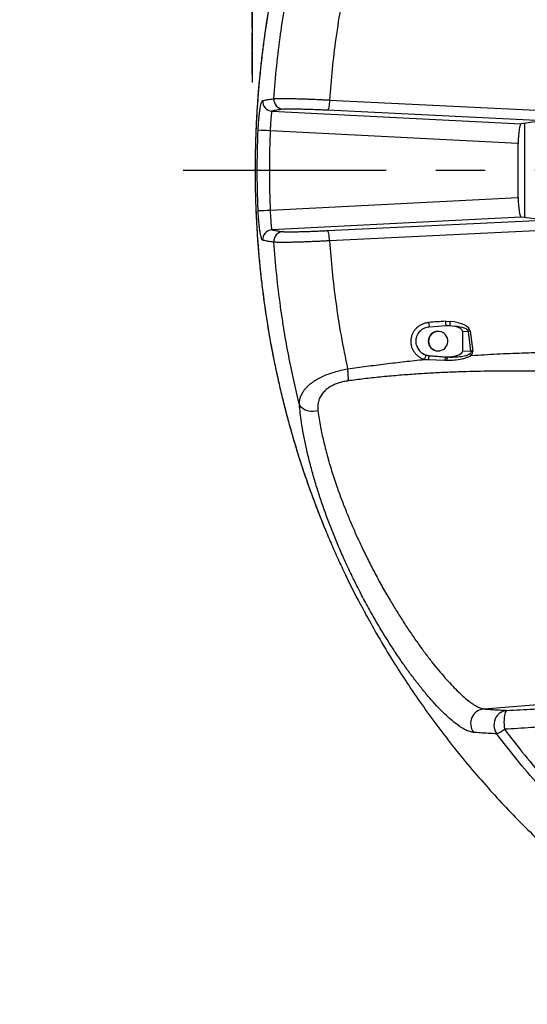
# Model space of a CAD drawing. Extents: x 0 to 16820, y 0 to 11880.
# Tile 4 of 77: x 7178 to 7698, y 5547 to 6556. Entities that reach past the tile are written whole.
import ezdxf

# ---------------------------------------------------------------- set-up
doc = ezdxf.new("R2010")
doc.units = 0
doc.header["$LTSCALE"] = 20
doc.linetypes.add('CENTERX2', pattern=[20.32, 12.7, -2.54, 2.54, -2.54])
doc.layers.get('0').update_dxf_attribs({"linetype": 'CONTINUOUS'})
doc.styles.add('SLDTEXTSTYLE0', font='TXT', dxfattribs={"width": 0.605})
doc.dimstyles.new('SLDDIMSTYLE1', dxfattribs={"dimtxt": 100, "dimasz": 100, "dimexe": 0, "dimexo": 0.0625, "dimgap": 25, "dimtad": 1, "dimdec": 4, "dimlfac": 20, "dimzin": 12, "dimtxsty": 'SLDTEXTSTYLE0', "dimsah": 1, "dimcen": 0.09, "dimazin": 3, "dimtfac": 1, "dimtofl": 0, "dimtmove": 0, "dimatfit": 3, "dimtolj": 1, "dimtzin": 12})

# ---------------------------------------------------------------- blocks, each defined once
blk = doc.blocks.new('_D_2')
at = {"color": 7, "linetype": 'CONTINUOUS'}
for p, q in [((4232.8, 7130.6), (3693.4, 7225.7)), ((8406, 6401.8), (13110.7, 6401.8))]:
    blk.add_line(p, q, dxfattribs=at)
blk.add_arc((8366, 6401.8), 4714.7, 0, 170, dxfattribs=at)
for points in [[(3722.9, 7220.5), (3756.1, 7316.1), (3726.6, 7321.6)], [(13080.7, 6401.8), (13094.7, 6502), (13064.7, 6501.7)]]:
    blk.add_solid(points, dxfattribs=at)
at = {"color": 7, "linetype": 'CONTINUOUS', "insert": (8646.6, 11239.4), "char_height": 100, "attachment_point": 1, "rotation": 355, "style": 'SLDTEXTSTYLE0'}
blk.add_mtext('170°', dxfattribs=at)
blk = doc.blocks.new('_D_3')
at = {"color": 7, "linetype": 'CONTINUOUS'}
for p, q in [((8406, 6401.8), (13085.4, 6401.8)), ((4232.8, 5673), (3718.3, 5582.3))]:
    blk.add_line(p, q, dxfattribs=at)
blk.add_arc((8366, 6401.8), 4689.4, 190, 0, dxfattribs=at)
for points in [[(13055.4, 6401.8), (13039.3, 6302), (13069.3, 6301.7)], [(3747.8, 5587.5), (3751.5, 5486.5), (3781, 5492)]]:
    blk.add_solid(points, dxfattribs=at)
at = {"color": 7, "linetype": 'CONTINUOUS', "insert": (8621.9, 1846.3), "char_height": 100, "attachment_point": 1, "rotation": 5, "style": 'SLDTEXTSTYLE0'}
blk.add_mtext('170°', dxfattribs=at)

msp = doc.modelspace()

# ---------------------------------------------------------------- linework, layer by layer
at = {"color": 7, "linetype": 'CONTINUOUS'}
for p, q in [((7416.1643697, 6492.0697956), (7416.1643697, 6661.5698038)), ((7416.2643863, 6492.0697956), (7416.2643863, 6661.5698038)), ((7415.9643961, 6551.8697946), (7415.9643961, 6565.3697996)), ((7415.9643961, 6551.8697946), (7416.1643697, 6551.8697946)), ((7415.9643961, 6551.4399706), (7415.9643961, 6551.8697946)), ((7415.9643961, 6551.4399706), (7416.1643697, 6551.4399706)), ((7415.9643961, 6547.3697929), (7415.9643961, 6551.4399706)), ((7415.9643961, 6547.3697929), (7416.1643697, 6547.3697929)), ((7415.9643961, 6542.5698011), (7416.1643697, 6542.5698011)), ((7415.9643961, 6525.1697971), (7415.9643961, 6542.5698011)), ((7415.9643961, 6525.1697971), (7416.1643697, 6525.1697971)), ((7415.9643961, 6523.9697917), (7416.1643697, 6523.9697917)), ((7415.9643961, 6518.5697971), (7415.9643961, 6523.9697917)), ((7415.9643961, 6505.0697921), (7415.9643961, 6518.5697971)), ((7415.9643961, 6505.0697921), (7416.1643697, 6505.0697921)), ((7415.9643961, 6504.6399681), (7415.9643961, 6505.0697921)), ((7415.9643961, 6504.6399681), (7416.1643697, 6504.6399681)), ((7415.9643961, 6500.5697979), (7415.9643961, 6504.6399681)), ((7415.9643961, 6500.5697979), (7416.1643697, 6500.5697979)), ((7416.1643697, 6492.0697956), (7416.2643863, 6492.0697956)), ((7707.8811837, 6451.8472216), (7691.6022612, 6449.6290161)), ((7688.5158731, 6374.1156029), (7688.5158731, 6429.5239875)), ((7707.8811837, 6351.7923689), (7691.6022612, 6354.0105744)), ((7606.5541221, 6236.8615119), (7606.2412573, 6236.8615119)), ((7614.4954873, 6242.8881226), (7618.5848428, 6242.8097872)), ((7618.5848428, 6242.8097872), (7623.0500055, 6242.1197592)), ((7631.8127228, 6217.122644), (7631.8127228, 6236.5169375)), ((7606.0619665, 6216.8631552), (7606.2412573, 6216.8615161)), ((7606.2412573, 6216.8615161), (7606.5541221, 6216.8615161)), ((7597.3653508, 6212.0860814), (7614.5008517, 6210.8729033)), ((7614.5008517, 6210.8729033), (7617.2910644, 6210.8429967))]:
    msp.add_line(p, q, dxfattribs=at)
at = {"color": 8, "linetype": 'CONTINUOUS'}
for p, q in [((7415.9643961, 6518.5697971), (7416.1643697, 6518.5697971)), ((7495.1240135, 6473.9708973), (7735.0812865, 6462.3568764)), ((7436.0511018, 6462.6663736), (7691.6022612, 6449.6290161)), ((7733.0801202, 6451.8472216), (7493.1229068, 6463.4612425)), ((7694.8068453, 6450.065676), (7694.8068453, 6353.5739145)), ((7688.5158731, 6429.5239875), (7434.3145205, 6442.4924812)), ((7418.8623143, 6401.8327851), (7418.8880039, 6401.8315286)), ((7434.3145205, 6361.1471093), (7688.5158731, 6374.1156029)), ((7691.6022612, 6354.0105744), (7436.0511018, 6340.9732169)), ((7493.1229068, 6340.178348), (7733.0801202, 6351.7923689)), ((7735.0812865, 6341.282714), (7495.1240135, 6329.6686931)), ((7613.8694001, 6247.2638933), (7618.7168075, 6247.1714167)), ((7637.5356628, 6236.948341), (7631.8127228, 6236.5169375)), ((7640.1259018, 6216.4959906), (7637.5356628, 6236.948341)), ((7639.2545415, 6237.2100203), (7641.8448402, 6216.7576699)), ((7631.8127228, 6217.122644), (7640.1259018, 6216.4959906)), ((7594.2788435, 6212.5266789), (7597.2959114, 6211.9792996)), ((7613.3648468, 6206.9753705), (7596.330197, 6207.6347171)), ((7615.3134419, 6206.9479524), (7613.3648468, 6206.9753705)), ((7614.3970205, 6210.7248901), (7616.0195185, 6210.6611429)), ((7641.4831592, 6212.2470139), (7639.8728801, 6212.1342717)), ((7653.4918262, 5850.0761686), (8040.628673, 5881.6582857))]:
    msp.add_line(p, q, dxfattribs=at)
at = {"color": 7, "linetype": 'CENTERX2'}
msp.add_line((8365.9969283, 6401.8197952), (7345.1676267, 6401.8197952), dxfattribs=at)
at = {"color": 8, "linetype": 'CONTINUOUS', "flags": 128}
for points in [[(7495.1240135, 6473.9708973), (7495.0151159, 6471.9765334), (7494.8481632, 6470.0409471), (7494.6297718, 6468.2414754), (7494.3687035, 6466.6500165), (7494.0754486, 6465.3301685), (7493.7616302, 6464.3346666), (7493.4398247, 6463.703282), (7493.1229068, 6463.4612425)], [(7495.1240135, 6329.6686931), (7495.0151159, 6331.6630571), (7494.8481632, 6333.5986434), (7494.6297718, 6335.3981151), (7494.3687035, 6336.989574), (7494.0754486, 6338.309422), (7493.7616302, 6339.3049239), (7493.4398247, 6339.9363084), (7493.1229068, 6340.178348)], [(7483.2094623, 6155.5223314), (7480.8943583, 6155.0212352), (7478.5204841, 6154.7958253), (7476.1478616, 6154.851809), (7473.8363935, 6155.1877557), (7471.6445519, 6155.7951866), (7469.6277095, 6156.6587536), (7467.8368283, 6157.7566265), (7466.3172079, 6159.0610592), (7465.1072336, 6160.5390756), (7464.2374827, 6162.1533333)], [(7677.0299388, 5848.5420643), (7674.8605086, 5848.2094704), (7672.7633787, 5847.5316463), (7670.7880808, 5846.5246259), (7668.9812256, 5845.2121912), (7667.3853708, 5843.6253367), (7666.0382463, 5841.801375), (7664.9716211, 5839.7835194), (7664.210589, 5837.6192151), (7663.7731506, 5835.359603), (7663.6696769, 5833.0579697), (7663.9025522, 5830.7686149), (7664.4662334, 5828.5455404), (7665.3475476, 5826.441258), (7666.5255738, 5824.5052992)], [(7677.0299388, 5848.5420643), (7676.4007522, 5848.2145368), (7675.8130504, 5847.4887906), (7675.2828671, 5846.3847338), (7674.8246266, 5844.9322878), (7674.4507862, 5843.1710301), (7674.1714789, 5841.1488234), (7673.9942743, 5838.9206825), (7673.9241196, 5836.5472852), (7673.962803, 5834.0930639), (7674.1093112, 5831.6248952), (7674.3596507, 5829.2098342)]]:
    msp.add_lwpolyline(points, dxfattribs=at)
at = {"color": 7, "linetype": 'CONTINUOUS', "flags": 128}
for points in [[(7606.3748313, 6216.8631552), (7608.2469536, 6217.0094846), (7610.0579215, 6217.5119071), (7611.7422892, 6218.3522283), (7613.239081, 6219.5001094), (7614.4942356, 6220.9140508), (7615.4624535, 6222.5429414), (7616.1087466, 6224.3279217), (7616.4096309, 6226.2044697), (7616.3543774, 6228.10477), (7615.9448339, 6229.9601285), (7615.1959611, 6231.7035048), (7614.1347004, 6233.2718669), (7612.7994968, 6234.6085458), (7611.2385703, 6235.6652318), (7609.5083071, 6236.4037184), (7607.6712919, 6236.7973326), (7605.7938648, 6236.8318437), (7603.9439155, 6236.506), (7602.1883203, 6235.8315735), (7600.5905582, 6234.8329423), (7599.2082668, 6233.5462122), (7598.0915142, 6232.0178746), (7597.280593, 6230.3031681), (7596.8048884, 6228.4640817), (7596.6815067, 6226.5670745), (7596.9149781, 6224.6806918), (7597.4967791, 6222.8731512), (7598.4059883, 6221.2097494), (7599.6096445, 6219.7506128), (7601.0643555, 6218.5484914), (7602.7174307, 6217.6468222), (7604.5091463, 6217.0781939), (7606.3748313, 6216.8631552)], [(7597.3606421, 6241.6626363), (7606.5743281, 6242.3214911), (7614.4954873, 6242.8881226)]]:
    msp.add_lwpolyline(points, dxfattribs=at)
at = {"color": 7, "linetype": 'CONTINUOUS'}
for centre, radius, start, end in [((8365.9969283, 6401.8197952), 4157, 190, 170), ((8365.9969283, 6401.8197952), 1594, 190, 170), ((7606.3375862, 6226.8606663), 10.0013096, 90.551860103, 268.4208225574), ((7598.4557225, 6226.6795923), 14.6341885, 194.7999885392, 265.7270167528)]:
    msp.add_arc(centre, radius, start, end, dxfattribs=at)
at = {"color": 8, "linetype": 'CONTINUOUS'}
for centre, radius, start, end in [((7436.5530492, 6472.6606698), 10.0068931, 175.7322275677, 267.1248279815), ((7448.1163013, 6474.4999666), 9.9890927, 175.4952686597, 266.7563827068), ((7414.9675147, 6066.3851558), 376.6046027, 87.0552937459, 88.9366125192), ((7414.9675147, 6737.2544346), 376.6046027, 271.0633874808, 272.9447062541), ((7436.5530492, 6330.9789206), 10.0068931, 92.8751720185, 184.2677724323), ((7448.1163013, 6329.1396238), 9.9890927, 93.2436172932, 184.5047313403), ((7618.5737355, 6246.9835653), 21.8702451, 182.3674194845, 194.0811169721), ((7636.0175731, 6248.2001879), 22.1679546, 182.4206873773, 193.864592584), ((7638.6200031, 6244.3864181), 20.0970997, 172.0344800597, 184.4995155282), ((7647.0770064, 6180.050821), 57.691984, 97.7927469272, 99.5195551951), ((7649.6658959, 6159.6055537), 57.6847753, 97.7923141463, 99.5193967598), ((7607.5323008, 6207.4243326), 11.2040793, 156.0119931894, 178.9240660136), ((7596.5326316, 6212.551624), 0.9540185, 323.1366105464, 330.7920503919), ((7621.5270191, 6206.7453039), 8.165414, 150.8320675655, 178.3854352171), ((7613.7911864, 6211.2603081), 0.8085217, 318.5307103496, 331.3699660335), ((7623.5578259, 6207.3039797), 8.2520679, 155.9943388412, 182.4727373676), ((7654.8839934, 5835.0407038), 15.0997792, 95.2900607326, 216.5540274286), ((7649.782963, 5861.2603888), 40.3887563, 294.4901267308, 307.4813536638)]:
    msp.add_arc(centre, radius, start, end, dxfattribs=at)
at = {"color": 7, "linetype": 'CONTINUOUS'}
for centre, major_axis, ratio, start_param, end_param in [((7691.6560607, 6429.6088986), (0.0136511, 20.0246898), 0.1568132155, 0.0214733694, 1.5751435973), ((7691.6560607, 6374.0306919), (-0.0136511, 20.0246898), 0.1568132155, 1.5664490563, 3.1201192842), ((7611.1422015, 6235.2414452), (20.6637135, 1.4683596), 0.3620199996, 6.2574659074, 7.2143439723), ((7611.1422015, 6218.3981453), (20.6637135, -1.4683596), 0.3620199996, 5.0401491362, 6.3089047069)]:
    msp.add_ellipse(centre, major_axis=major_axis, ratio=ratio, start_param=start_param, end_param=end_param, dxfattribs=at)
at = {"color": 8, "linetype": 'CONTINUOUS'}
for centre, major_axis, ratio, start_param, end_param in [((6574.7635902, 6164.7071353), (2700.4133156, 190.5514908), 0.0036865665, 1.1755503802, 1.1824201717), ((7605.0703363, 6235.1042991), (34.2142705, 1.7685456), 0.3641953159, 0.027114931, 1.1417841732), ((7605.8514367, 6234.8426193), (31.7072665, 1.9084927), 0.2356538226, 0.02648905, 0.9833671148), ((7607.9031684, 6218.6423085), (32.2715509, -2.7366291), 0.2313926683, 5.9735399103, 6.3612014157), ((7607.1220681, 6218.9039883), (34.7415976, -3.1295536), 0.3580889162, 5.9737089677, 6.3615283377), ((7614.767074, 6218.1248969), (9.3841452, -0.5505719), 0.7977853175, 4.892877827, 5.0311711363)]:
    msp.add_ellipse(centre, major_axis=major_axis, ratio=ratio, start_param=start_param, end_param=end_param, dxfattribs=at)
at = {"color": 7, "linetype": 'CONTINUOUS'}
for points, knots in [([(7487.6467897, 6762.0565294), (7486.6636223, 6759.6306854), (7483.7518612, 6752.4462744), (7479.1467345, 6740.3285176), (7473.8237372, 6725.7301498), (7468.7429768, 6710.9919475), (7463.902376, 6696.1595869), (7459.3046041, 6681.228161), (7454.947517, 6666.1955574), (7450.8305461, 6651.0596545), (7446.953166, 6635.8173587), (7443.3205213, 6620.4950836), (7439.9403593, 6605.106672), (7436.8099739, 6589.6533096), (7433.9236997, 6574.1137274), (7431.2816971, 6558.4846483), (7428.888051, 6542.7887199), (7426.7466493, 6527.0485844), (7424.8602779, 6511.2867648), (7423.2312715, 6495.5238234), (7421.8592454, 6479.7664049), (7420.7411499, 6463.9365079), (7419.8786081, 6448.0898489), (7419.277296, 6432.3011068), (7418.9133523, 6416.9023318), (7418.8696633, 6406.7705971), (7418.8483669, 6401.8318224)], [0, 0, 0, 0, 0.0218165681, 0.0646122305, 0.1076266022, 0.1505410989, 0.1933802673, 0.2361689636, 0.278931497, 0.3216927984, 0.3644722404, 0.4073011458, 0.4499598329, 0.49255899, 0.5352582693, 0.5780157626, 0.6207899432, 0.6635279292, 0.7061884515, 0.7487331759, 0.7911264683, 0.8334376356, 0.8763231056, 0.9186534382, 0.9603471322, 1, 1, 1, 1]), ([(7418.8452674, 6401.8317312), (7418.8417952, 6401.2173563), (7418.8107976, 6395.7325813), (7418.9498679, 6385.1923551), (7419.2991644, 6370.0390034), (7419.9229444, 6354.4788315), (7420.7995777, 6338.7092199), (7421.933116, 6322.9189568), (7423.3175498, 6307.1690055), (7424.9536249, 6291.4570495), (7426.8414163, 6275.7811062), (7428.9809259, 6260.139177), (7431.3733233, 6244.5259141), (7434.0138207, 6228.9714771), (7436.9048828, 6213.4871866), (7440.0426605, 6198.0711009), (7443.4324744, 6182.6963809), (7447.0746013, 6167.3665262), (7450.9636472, 6152.1089534), (7455.0929951, 6136.9527582), (7459.4545418, 6121.927012), (7464.0437502, 6107.0521201), (7468.8678969, 6092.2869654), (7473.9302387, 6077.6160968), (7479.2451111, 6063.0294466), (7484.6213308, 6048.9511511), (7488.3409315, 6039.8071142), (7490.12074, 6035.4317425)], [0, 0, 0, 0, 0.0048435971, 0.0432407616, 0.0830890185, 0.1243528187, 0.1660494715, 0.2076975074, 0.249321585, 0.2909461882, 0.3325900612, 0.3742752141, 0.4160261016, 0.4578892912, 0.4995995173, 0.5413436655, 0.5832569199, 0.6252836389, 0.6673673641, 0.7094462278, 0.7514490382, 0.7933156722, 0.8350586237, 0.8771113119, 0.9191952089, 0.9613353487, 1, 1, 1, 1]), ([(7584.307046, 6222.9413538), (7584.1296664, 6223.7601249), (7583.7749058, 6225.397673), (7583.7623329, 6227.9250792), (7584.1468029, 6230.4136605), (7584.9385155, 6232.8059863), (7586.1215158, 6235.0253112), (7587.6490956, 6237.0154165), (7589.4901714, 6238.7079171), (7591.5771199, 6240.0672128), (7593.8601815, 6241.035726), (7595.8198048, 6241.5168039), (7596.9987809, 6241.6283879), (7597.3606421, 6241.6626363)], [0, 0, 0, 0, 0.0959336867, 0.1918680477, 0.2878373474, 0.3838067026, 0.4797975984, 0.5757860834, 0.671521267, 0.7672543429, 0.8625324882, 0.9578073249, 1, 1, 1, 1]), ([(7490.1630593, 6035.3433488), (7492.3220472, 6030.1605238), (7496.7697452, 6019.4834648), (7503.8669263, 6003.557171), (7513.637606, 5982.7578295), (7522.8334121, 5964.1279349), (7530.0492696, 5951.1908868), (7531.8534685, 5947.9562043)], [0, 0, 0, 0, 0.17249705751, 0.35535856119, 0.53822207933, 0.8845405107, 1, 1, 1, 1]), ([(7531.8028642, 5947.9281007), (7535.5134093, 5941.1516762), (7544.115516, 5925.4419827), (7557.8934796, 5902.5443153), (7572.9263037, 5878.9817806), (7588.0326655, 5856.7527926), (7604.0268745, 5834.5921023), (7620.9346662, 5812.5447533), (7638.7716967, 5790.6532844), (7657.1876602, 5769.3849176), (7676.1433555, 5748.7627262), (7695.5853482, 5728.7893333), (7715.93545, 5709.1609875), (7732.5784543, 5693.8180758), (7742.6366886, 5685.2620748), (7745.4139305, 5682.899624)], [0, 0, 0, 0, 0.0677129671, 0.1569780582, 0.2341637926, 0.3126761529, 0.3925151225, 0.4736805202, 0.5561723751, 0.6399906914, 0.7202347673, 0.8016581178, 0.8842606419, 0.9680424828, 1, 1, 1, 1])]:
    msp.add_open_spline(points, degree=3, knots=knots, dxfattribs=at)
at = {"color": 8, "linetype": 'CONTINUOUS'}
for points, knots in [([(7487.6985861, 6762.1377109), (7486.7208976, 6759.7389518), (7483.3863953, 6751.5577496), (7478.0437905, 6737.3775428), (7471.6520257, 6719.5654842), (7465.6088643, 6701.5055127), (7459.8918572, 6683.2076685), (7454.5299879, 6664.7258864), (7449.5124129, 6646.0204279), (7444.851195, 6627.1150249), (7440.549617, 6608.003964), (7436.6251471, 6588.7495877), (7433.0765626, 6569.3337012), (7429.9112127, 6549.7791458), (7426.5715938, 6526.1144266), (7423.3923765, 6498.2944042), (7420.7817532, 6466.2767912), (7419.4812639, 6439.4702117), (7418.9391421, 6417.9750302), (7418.8879235, 6407.2135201), (7418.8623143, 6401.8327851)], [0, 0, 0, 0, 0.0216050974, 0.0736862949, 0.1257675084, 0.1782713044, 0.2307750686, 0.283403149, 0.3360310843, 0.3890911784, 0.442151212, 0.4953418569, 0.5485324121, 0.6019664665, 0.6554340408, 0.741360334, 0.8274272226, 0.913640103, 0.9568202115, 1, 1, 1, 1]), ([(7438.1580664, 6475.2845241), (7439.0249131, 6486.4048338), (7440.7596831, 6508.6592625), (7444.5096357, 6539.2024585), (7448.7092805, 6566.9481234), (7453.1960428, 6591.9189514), (7458.2972561, 6616.7905316), (7462.2574074, 6633.2543497), (7464.2374827, 6641.4862572)], [0, 0, 0, 0, 0.1984626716, 0.39717179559, 0.54766317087, 0.69815459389, 0.84907732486, 1, 1, 1, 1]), ([(7513.7055231, 6605.2497922), (7511.3836187, 6593.9635733), (7506.736368, 6571.3744061), (7501.5811207, 6538.1174336), (7497.5842969, 6505.6434502), (7495.9444479, 6484.5327911), (7495.1240135, 6473.9708973)], [0, 0, 0, 0, 0.2606475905, 0.5216815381, 0.7606920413, 1, 1, 1, 1]), ([(7421.9567491, 6442.924898), (7422.0536162, 6444.9000333), (7422.2343185, 6448.5845796), (7422.6359614, 6453.7858953), (7423.0892825, 6458.4418874), (7423.6122107, 6462.6571304), (7424.1839183, 6466.3307746), (7424.786827, 6469.3259057), (7425.3996075, 6471.5627066), (7426.0061884, 6473.024782), (7426.3846623, 6473.2784993), (7426.5739037, 6473.405361)], [0, 0, 0, 0, 0.1254341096, 0.2339929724, 0.3425523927, 0.4519119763, 0.5612734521, 0.6710043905, 0.7807376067, 0.8903661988, 1, 1, 1, 1]), ([(7426.5739037, 6473.405361), (7427.3181199, 6473.5621527), (7429.2587853, 6473.9710126), (7432.9891931, 6474.6039249), (7436.4347997, 6475.057617), (7438.1580664, 6475.2845241)], [0, 0, 0, 0, 0.2371808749, 0.618487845, 1, 1, 1, 1]), ([(7438.1580664, 6475.2845241), (7438.4996, 6475.3277606), (7439.1864048, 6475.4147067), (7441.2143895, 6475.5251563), (7443.8492359, 6475.5860692), (7446.9569521, 6475.6008165), (7450.4494571, 6475.5870792), (7454.4857178, 6475.5309724), (7458.9641225, 6475.4340092), (7463.7160873, 6475.3098777), (7468.8297254, 6475.1466228), (7474.1784945, 6474.9481805), (7479.6540672, 6474.7271886), (7485.2660648, 6474.4742472), (7490.8830776, 6474.1968945), (7493.7069153, 6474.0464138), (7495.1240135, 6473.9708973)], [0, 0, 0, 0, 0.0666333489, 0.1339959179, 0.2406161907, 0.2953194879, 0.350425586, 0.4570641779, 0.5117778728, 0.5668933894, 0.6735778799, 0.728316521, 0.7834578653, 0.8901332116, 0.9448650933, 1, 1, 1, 1]), ([(7436.0511018, 6462.6663736), (7436.0017339, 6462.5819898), (7435.9016052, 6462.4108416), (7435.7181354, 6461.4395738), (7435.5151591, 6459.9567833), (7435.3014443, 6457.9810256), (7435.0818373, 6455.5455388), (7434.8690731, 6452.7708909), (7434.6676794, 6449.6827999), (7434.4753318, 6446.2461809), (7434.3703606, 6443.7959156), (7434.3145205, 6442.4924812)], [0, 0, 0, 0, 0.1088339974, 0.2207385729, 0.32929034, 0.4409764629, 0.5486301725, 0.6594583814, 0.7658706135, 0.8754533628, 1, 1, 1, 1]), ([(7447.5511028, 6464.5268767), (7445.3196153, 6464.2320543), (7440.8545718, 6463.6421361), (7437.6527529, 6462.9917282), (7436.0511018, 6462.6663736)], [0, 0, 0, 0, 0.4997683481, 1, 1, 1, 1]), ([(7493.1229068, 6463.4612425), (7490.886855, 6463.566234), (7486.4147697, 6463.7762163), (7479.6726798, 6464.0520458), (7473.1534895, 6464.2877563), (7467.0149675, 6464.476178), (7461.4550375, 6464.610546), (7456.605223, 6464.6890598), (7452.6294261, 6464.7075283), (7450.0051521, 6464.6718698), (7448.3754102, 6464.6074501), (7447.825869, 6464.5537342), (7447.5511028, 6464.5268767)], [0, 0, 0, 0, 0.1082685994, 0.2165363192, 0.3248068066, 0.4330779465, 0.5412998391, 0.6495218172, 0.7577291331, 0.8659375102, 0.9329698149, 1, 1, 1, 1]), ([(7421.9567491, 6360.7146925), (7421.7162565, 6367.3771983), (7421.1018316, 6384.3989682), (7420.9309859, 6411.8189922), (7421.6147027, 6432.5524634), (7421.9567491, 6442.924898)], [0, 0, 0, 0, 0.2432243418, 0.6214041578, 1, 1, 1, 1]), ([(7434.3145205, 6442.4924812), (7434.0676503, 6435.7242687), (7433.5737918, 6422.1846027), (7433.3876248, 6401.8490927), (7433.5725758, 6381.4972874), (7434.067166, 6367.9315887), (7434.3145205, 6361.1471093)], [0, 0, 0, 0, 0.2497002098, 0.499519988, 0.7496998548, 1, 1, 1, 1]), ([(7418.8623143, 6401.8327851), (7418.8982194, 6395.4317072), (7418.9700299, 6382.6294908), (7419.547716, 6363.4224967), (7420.4721234, 6344.2224564), (7421.7553214, 6325.3445761), (7423.3672473, 6306.8128722), (7425.2902893, 6288.6215579), (7427.5500555, 6270.477748), (7430.0936087, 6252.7519469), (7432.8951747, 6235.4613764), (7435.9324567, 6218.5977524), (7439.2631602, 6201.8098729), (7442.8535205, 6185.2529163), (7446.6912033, 6168.9395519), (7450.8191082, 6152.6608206), (7455.2832147, 6136.2796098), (7460.1557245, 6119.597433), (7465.3890039, 6102.8388604), (7470.9983453, 6086.0114919), (7476.903575, 6069.328773), (7483.1761819, 6052.7381615), (7487.6042137, 6041.4103231), (7490.0367487, 6035.6428289), (7490.1630593, 6035.3433488)], [0, 0, 0, 0, 0.0504343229, 0.1008691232, 0.1514237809, 0.2019784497, 0.2501336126, 0.2982887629, 0.3465466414, 0.3948044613, 0.4401729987, 0.4855414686, 0.530995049, 0.5764486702, 0.6206989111, 0.6649686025, 0.7109972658, 0.7570478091, 0.8048934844, 0.8527391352, 0.9006814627, 0.9486237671, 0.9973322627, 1, 1, 1, 1]), ([(7426.5739037, 6330.2342294), (7426.3366457, 6330.4139374), (7425.9108702, 6330.7364356), (7425.2538145, 6332.5483666), (7424.6493747, 6334.9219796), (7424.0599896, 6338.0433661), (7423.504858, 6341.768979), (7423.0010588, 6346.0305944), (7422.5642903, 6350.689314), (7422.2022532, 6355.6338352), (7422.0385836, 6359.0210765), (7421.9567491, 6360.7146925)], [0, 0, 0, 0, 0.1366820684, 0.2452852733, 0.3538871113, 0.4617431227, 0.5695964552, 0.6771546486, 0.784709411, 0.892355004, 1, 1, 1, 1]), ([(7434.3145205, 6361.1471093), (7434.3612659, 6360.0450987), (7434.456143, 6357.8083992), (7434.6320727, 6354.5567855), (7434.8279724, 6351.4602992), (7435.0362153, 6348.6552671), (7435.251936, 6346.1731829), (7435.4646098, 6344.116015), (7435.6685871, 6342.5262385), (7435.8734027, 6341.3199849), (7435.987727, 6341.0968887), (7436.0511018, 6340.9732169)], [0, 0, 0, 0, 0.105368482, 0.2138615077, 0.3194820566, 0.4281795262, 0.5345992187, 0.6440559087, 0.7516854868, 0.8623486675, 1, 1, 1, 1]), ([(7436.0511018, 6340.9732169), (7437.6511565, 6340.6481597), (7440.8527566, 6339.9977426), (7445.3176277, 6339.4078149), (7447.5511028, 6339.1127138)], [0, 0, 0, 0, 0.4997671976, 1, 1, 1, 1]), ([(7447.5511028, 6339.1127138), (7448.0274801, 6339.0717993), (7448.9940452, 6338.9887842), (7451.8041513, 6338.9369434), (7455.5614606, 6338.9404944), (7460.1926653, 6339.0042357), (7465.6220873, 6339.1261447), (7471.6049503, 6339.3009197), (7478.0779504, 6339.5264955), (7483.9162319, 6339.76002), (7488.9794024, 6339.9814627), (7491.7367374, 6340.1124819), (7493.1229068, 6340.178348)], [0, 0, 0, 0, 0.1067362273, 0.2165667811, 0.3233045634, 0.4331401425, 0.5398262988, 0.6496072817, 0.7562679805, 0.8660200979, 0.9326455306, 1, 1, 1, 1]), ([(7438.1580664, 6328.3550663), (7437.0711161, 6328.4953619), (7434.2367061, 6328.8612068), (7430.2410679, 6329.4813545), (7427.7965105, 6329.9832262), (7426.5739037, 6330.2342294)], [0, 0, 0, 0, 0.2371799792, 0.6184875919, 1, 1, 1, 1]), ([(7495.1240135, 6329.6686931), (7493.4014221, 6329.5772441), (7489.9562294, 6329.3943457), (7484.6049992, 6329.1356637), (7479.1523543, 6328.8922545), (7473.6697862, 6328.6703551), (7468.356666, 6328.4779358), (7463.2888333, 6328.3187179), (7458.5219271, 6328.1934131), (7454.1134757, 6328.1035276), (7450.1343765, 6328.0514693), (7446.6214851, 6328.0366361), (7443.6135568, 6328.0589511), (7441.1841878, 6328.1203187), (7439.2859251, 6328.2154811), (7438.5336237, 6328.3085869), (7438.1580664, 6328.3550663)], [0, 0, 0, 0, 0.0669500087, 0.1339003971, 0.2059685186, 0.2782658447, 0.3503329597, 0.4224224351, 0.4947411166, 0.5668303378, 0.6389520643, 0.7113041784, 0.783426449, 0.8555406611, 0.9278842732, 1, 1, 1, 1]), ([(7464.2374827, 6162.1533333), (7462.252733, 6170.4053658), (7458.2832322, 6186.909437), (7453.1622217, 6211.8901293), (7448.6531737, 6237.0192757), (7444.4608925, 6264.8018405), (7440.7373324, 6295.236463), (7439.0181714, 6317.3110419), (7438.1580664, 6328.3550663)], [0, 0, 0, 0, 0.1512908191, 0.3025817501, 0.4543108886, 0.6060401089, 0.8028998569, 1, 1, 1, 1]), ([(7495.1240135, 6329.6686931), (7495.9358801, 6319.2049669), (7497.5606073, 6298.2647031), (7501.5297347, 6265.8908904), (7506.6844513, 6232.533801), (7511.3639938, 6209.7768326), (7513.7055231, 6198.3897983)], [0, 0, 0, 0, 0.2370823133, 0.4744549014, 0.737029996, 1, 1, 1, 1]), ([(7592.3500372, 6208.1080376), (7591.8851718, 6208.2569295), (7590.3923003, 6208.7350817), (7588.0026753, 6209.9099734), (7585.3495875, 6211.7927062), (7583.0620038, 6214.1157769), (7581.1882049, 6216.7873653), (7579.7986632, 6219.7475087), (7578.8418997, 6223.15846), (7578.5444945, 6226.707633), (7578.9181276, 6230.2391298), (7579.7903175, 6233.4041547), (7581.1840577, 6236.3755055), (7583.0404621, 6239.080165), (7585.3253648, 6241.4275798), (7587.9594678, 6243.3711795), (7590.8815083, 6244.8248772), (7593.8346158, 6245.7595886), (7595.8157516, 6245.9795319), (7596.7221571, 6246.08016)], [0, 0, 0, 0, 0.0274036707, 0.0880042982, 0.1486047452, 0.2091490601, 0.2696927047, 0.3301477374, 0.3906028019, 0.465939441, 0.5262674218, 0.5865953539, 0.6469251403, 0.7072550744, 0.7676403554, 0.8280262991, 0.8885072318, 0.9489900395, 1, 1, 1, 1]), ([(7584.307046, 6222.9413538), (7584.7557839, 6221.6153269), (7585.4697048, 6219.5056805), (7587.2599375, 6217.0413063), (7588.9881592, 6215.2929436), (7590.9974624, 6213.8794033), (7592.8017104, 6212.9972625), (7593.9281054, 6212.6384167), (7594.2788435, 6212.5266789)], [0, 0, 0, 0, 0.2753781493, 0.4381136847, 0.6008485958, 0.7636241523, 0.926397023, 1, 1, 1, 1]), ([(7641.4831592, 6212.2470884), (7645.5095323, 6212.513473), (7653.9479884, 6213.0717608), (7666.7310493, 6213.7821177), (7679.755713, 6214.3938711), (7692.5616113, 6214.8714087), (7705.1486927, 6215.2174155), (7717.5169151, 6215.4308478), (7732.9252395, 6215.5354267), (7751.2033878, 6215.3690639), (7772.1792573, 6214.7670875), (7785.901411, 6213.9646625), (7792.6438762, 6213.570386)], [0, 0, 0, 0, 0.0799824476, 0.1676268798, 0.2537891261, 0.3384770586, 0.4216981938, 0.5034608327, 0.583773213, 0.7272754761, 0.8659951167, 1, 1, 1, 1]), ([(7513.7055231, 6198.3897983), (7520.1589839, 6199.3224515), (7533.0971867, 6201.1922787), (7552.5903865, 6203.7036727), (7572.3491627, 6206.0460597), (7585.6232011, 6207.4145403), (7592.3501564, 6208.1080525)], [0, 0, 0, 0, 0.2467759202, 0.4947480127, 0.7439507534, 1, 1, 1, 1]), ([(7594.2788435, 6212.5266789), (7594.144268, 6212.3640077), (7593.875116, 6212.0386645), (7593.3642458, 6210.9877428), (7592.832063, 6209.6488661), (7592.510872, 6208.6215992), (7592.3502756, 6208.1079631)], [0, 0, 0, 0, 0.2499986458, 0.4999987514, 0.7499980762, 1, 1, 1, 1]), ([(7596.330197, 6207.6347171), (7594.9975201, 6207.7070204), (7593.6648231, 6207.7793249), (7592.3502955, 6208.1079581), (7592.3502756, 6208.1079631)], [0, 0, 0, 0, 0.9999848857, 1, 1, 1, 1]), ([(7597.2959114, 6211.9792996), (7600.5755709, 6211.7407791), (7606.2797662, 6211.3259288), (7611.9759078, 6210.9041604), (7614.3970205, 6210.7248901)], [0, 0, 0, 0, 0.5749556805, 1, 1, 1, 1]), ([(7639.8737146, 6212.1359257), (7639.8737146, 6212.1359158), (7639.8737193, 6211.1283098), (7636.7785953, 6210.6781142), (7634.2562295, 6209.2229685), (7629.3296237, 6208.1013816), (7623.1281349, 6207.1514802), (7617.9200119, 6207.0158385), (7615.3134419, 6206.9479524)], [0, 0, 0, 0, 0.0000011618, 0.1178377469, 0.2510774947, 0.3845467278, 0.6919769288, 1, 1, 1, 1]), ([(7616.0195185, 6210.6611429), (7618.3875962, 6210.6260991), (7623.13785, 6210.5558029), (7628.918893, 6210.9715003), (7633.259483, 6211.7703357), (7636.0297504, 6212.5195861), (7637.6888312, 6213.3712074), (7638.4469582, 6213.7603609)], [0, 0, 0, 0, 0.3136764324, 0.629220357, 0.758947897, 0.8898497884, 1, 1, 1, 1]), ([(7639.8737146, 6212.1359257), (7639.6148377, 6212.4218256), (7639.0970892, 6212.9936197), (7638.6636671, 6213.5047822), (7638.4469582, 6213.7603609)], [0, 0, 0, 0, 0.5000049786, 1, 1, 1, 1]), ([(7464.2374827, 6162.1533333), (7464.2731254, 6163.2932099), (7464.3446906, 6165.5819078), (7465.1619524, 6169.0701332), (7466.5617612, 6172.5866493), (7468.4166985, 6175.7063413), (7470.4955472, 6178.3937879), (7472.6154638, 6180.6696528), (7475.0816962, 6182.8988743), (7478.3175521, 6185.3841417), (7482.519176, 6188.054493), (7487.8510637, 6190.7800341), (7493.7955847, 6193.2309207), (7500.1737421, 6195.3314862), (7506.8914661, 6197.1057094), (7511.4159068, 6197.9583268), (7513.7055231, 6198.3897983)], [0, 0, 0, 0, 0.0742385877, 0.1490597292, 0.2259348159, 0.3036285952, 0.3558751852, 0.4084423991, 0.4620927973, 0.5161554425, 0.5945251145, 0.6744558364, 0.7543962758, 0.8362276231, 0.9171221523, 1, 1, 1, 1]), ([(7514.328034, 6186.226636), (7514.3846631, 6186.9026327), (7514.4997641, 6188.276626), (7514.4222294, 6191.259507), (7514.171528, 6194.6900427), (7513.8591892, 6197.1697964), (7513.7055231, 6198.3897983)], [0, 0, 0, 0, 0.24599662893, 0.49999909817, 0.75400700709, 1, 1, 1, 1]), ([(7787.85208, 6192.6025002), (7783.7399861, 6192.8692804), (7775.1513042, 6193.4264882), (7761.7284059, 6194.1550994), (7747.2135387, 6194.8247936), (7731.9784774, 6195.3844445), (7717.1163719, 6195.7920498), (7702.5246919, 6196.0657874), (7688.3665202, 6196.2100332), (7674.1092823, 6196.2279062), (7660.1155343, 6196.1206013), (7645.9869401, 6195.8894218), (7630.5943128, 6195.4872599), (7614.3691407, 6194.8770456), (7597.8735207, 6194.0480849), (7581.4650376, 6193.0172722), (7564.6966601, 6191.736141), (7547.4857582, 6190.1469578), (7530.6529691, 6188.33755), (7519.6885453, 6186.9197829), (7514.328034, 6186.226636)], [0, 0, 0, 0, 0.0451020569, 0.09420194, 0.1473066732, 0.2044232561, 0.2614520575, 0.3104798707, 0.364625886, 0.4168638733, 0.46694567, 0.518146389, 0.5718533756, 0.6357266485, 0.6959732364, 0.7525882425, 0.8154810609, 0.8796600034, 0.9411657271, 1, 1, 1, 1]), ([(7514.328034, 6186.226636), (7512.7963113, 6185.9862126), (7509.6913843, 6185.4988545), (7505.135161, 6184.2879461), (7500.7793602, 6182.7108356), (7496.8371632, 6180.7964856), (7493.3144471, 6178.5509648), (7489.9619966, 6175.7571403), (7486.9867441, 6172.3001396), (7484.9271977, 6168.6054251), (7483.7180651, 6165.1374708), (7483.1056239, 6161.9780377), (7482.8995368, 6158.7569622), (7483.1058945, 6156.6032479), (7483.2094623, 6155.5223314)], [0, 0, 0, 0, 0.0784360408, 0.1589962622, 0.2353958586, 0.3140387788, 0.389610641, 0.4671150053, 0.5715380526, 0.6794433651, 0.7576993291, 0.8367806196, 0.9180826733, 1, 1, 1, 1]), ([(7642.754407, 5826.0475694), (7641.5062216, 5826.2452043), (7639.0056079, 5826.6411458), (7634.5519518, 5828.5258447), (7629.6102292, 5831.3613634), (7624.1418777, 5835.2580893), (7618.1642529, 5840.2323603), (7611.7355026, 5846.2375151), (7604.93612, 5853.203963), (7597.913257, 5860.9928997), (7590.7323143, 5869.5378715), (7583.4678597, 5878.7203969), (7576.1030535, 5888.5592803), (7568.5580099, 5899.1848382), (7560.8847559, 5910.5859584), (7553.1348505, 5922.7153722), (7545.5109992, 5935.2681674), (7537.7626502, 5948.6923311), (7529.9637967, 5962.9809805), (7522.1861142, 5978.0897757), (7514.7724831, 5993.3759158), (7508.0055217, 6008.2268935), (7501.8725022, 6022.5747949), (7496.3282865, 6036.3810203), (7491.1670211, 6050.1082928), (7486.4129011, 6063.6796584), (7481.96693, 6077.4008957), (7477.8855373, 6091.2140803), (7474.2093263, 6105.0509814), (7471.0503977, 6118.4919823), (7468.4194573, 6131.451076), (7466.4832202, 6142.9949032), (7465.0894455, 6153.2424439), (7464.5214695, 6159.1830447), (7464.2374827, 6162.1533333)], [0, 0, 0, 0, 0.0300825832, 0.0602674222, 0.0904416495, 0.1205099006, 0.1507040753, 0.1810149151, 0.2113275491, 0.2415234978, 0.2706695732, 0.2999093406, 0.3291579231, 0.3583158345, 0.3891945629, 0.4201610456, 0.4511374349, 0.4820295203, 0.5167347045, 0.5515379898, 0.5863502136, 0.6210675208, 0.6522650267, 0.6835521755, 0.7148727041, 0.7461656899, 0.7773683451, 0.8111030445, 0.8449476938, 0.8788287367, 0.9126715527, 0.9464048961, 0.9732025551, 1, 1, 1, 1]), ([(7483.2094623, 6155.5223314), (7483.5879823, 6152.8152768), (7484.3460648, 6147.3937112), (7485.773496, 6139.4142127), (7487.3107422, 6131.8190658), (7488.9138032, 6124.6667814), (7490.7118661, 6117.3127101), (7492.7056298, 6109.7695389), (7494.8962816, 6102.0433246), (7497.2816743, 6094.152883), (7499.8616563, 6086.1075989), (7503.178295, 6076.3176616), (7507.2678458, 6065.013736), (7512.1779694, 6052.3825167), (7517.2430933, 6040.1432725), (7522.5530907, 6028.0256156), (7528.423214, 6015.3370525), (7534.8996145, 6002.0892089), (7542.0364148, 5988.2902878), (7549.5651751, 5974.5134298), (7557.0815148, 5961.4866794), (7564.4699208, 5949.3071364), (7571.6635409, 5937.9848726), (7579.0165668, 5926.9415067), (7586.2627252, 5916.5692857), (7593.3354948, 5906.9169067), (7600.1698177, 5898.0250509), (7606.9252757, 5889.6719123), (7613.5475528, 5881.9243903), (7619.9695003, 5874.8614052), (7626.1213379, 5868.5607439), (7631.9491901, 5863.0779582), (7637.3101774, 5858.5464702), (7642.1675708, 5854.9732039), (7646.477656, 5852.3745107), (7650.323278, 5850.6376986), (7652.4332484, 5850.2637697), (7653.4918262, 5850.0761686)], [0, 0, 0, 0, 0.02699880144, 0.05407196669, 0.07517856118, 0.09634224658, 0.11754060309, 0.13882805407, 0.16015047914, 0.18156281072, 0.20301050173, 0.22451687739, 0.25875525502, 0.2906674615, 0.32100735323, 0.35128408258, 0.38167035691, 0.41599935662, 0.45050107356, 0.48556706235, 0.52083954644, 0.551302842, 0.58192119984, 0.61279405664, 0.64402605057, 0.67270842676, 0.70156348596, 0.73060639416, 0.75985168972, 0.78941458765, 0.81920870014, 0.84924339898, 0.8798564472, 0.90949263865, 0.93935093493, 0.9695722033, 1, 1, 1, 1]), ([(7677.0299388, 5848.5420643), (7686.0475519, 5848.9985913), (7703.4472131, 5849.8794692), (7729.5472062, 5851.2498689), (7746.6532138, 5852.1766003), (7755.2123977, 5852.6403008)], [0, 0, 0, 0, 0.3496034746, 0.6745667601, 1, 1, 1, 1]), ([(7653.4918262, 5850.0761686), (7655.2516324, 5849.9343932), (7658.771755, 5849.6508014), (7664.5039526, 5849.256683), (7670.5395567, 5848.8834005), (7674.8662641, 5848.6558543), (7677.0299388, 5848.5420643)], [0, 0, 0, 0, 0.2498164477, 0.4997053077, 0.7498155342, 1, 1, 1, 1]), ([(7745.861621, 5833.6091338), (7738.5310196, 5833.1431518), (7723.8623367, 5832.2107122), (7699.9820088, 5830.7361883), (7683.5672529, 5829.7583419), (7674.3596507, 5829.2098342)], [0, 0, 0, 0, 0.3048884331, 0.6100879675, 1, 1, 1, 1]), ([(7666.5255738, 5824.5052992), (7663.499605, 5824.6660287), (7657.6513792, 5824.9766673), (7649.751674, 5825.4928233), (7645.0872155, 5825.8626234), (7642.754407, 5826.0475694)], [0, 0, 0, 0, 0.3489401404, 0.6743892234, 1, 1, 1, 1]), ([(7788.4688092, 5691.8677388), (7781.5587164, 5698.2246332), (7767.7385003, 5710.93845), (7747.6051255, 5730.7946249), (7727.9692003, 5751.2216341), (7707.7859952, 5773.5797213), (7687.1378371, 5797.8889401), (7673.3992454, 5815.6294126), (7666.5255738, 5824.5052992)], [0, 0, 0, 0, 0.1565963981, 0.3131934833, 0.470359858, 0.6275262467, 0.8136444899, 1, 1, 1, 1]), ([(7674.3596507, 5829.2098342), (7681.1696583, 5820.4172693), (7694.7983627, 5802.8209206), (7715.2695886, 5778.7212977), (7735.2778764, 5756.5627377), (7752.5634863, 5738.5020107), (7768.2216351, 5723.1883428), (7782.0524586, 5710.443678), (7791.5173033, 5702.2479265), (7796.2493612, 5698.1503664)], [0, 0, 0, 0, 0.1858175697, 0.3718722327, 0.5284904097, 0.6851057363, 0.7900584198, 0.8950372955, 1, 1, 1, 1])]:
    msp.add_open_spline(points, degree=3, knots=knots, dxfattribs=at)

# ---------------------------------------------------------------- dimensions: what is measured, and where the dimension line sits
at = {"color": 7, "linetype": 'CONTINUOUS'}
for base, line1, line2, picture, middle in [((8776.9122976, 11098.6039576), ((7345.1676267, 6401.8197952), (8365.9969283, 6401.8197952)), ((4272.1510991, 7123.6752698), (6796.21337, 6678.6149904)), '_D_2', (8776.9122976, 11098.6039576)), ((8774.7050665, 1730.2643988), ((4272.1510991, 5679.9643207), (6796.21337, 6125.0246)), ((7345.1676267, 6401.8197952), (8365.9969283, 6401.8197952)), '_D_3', (8774.7050665, 1730.2643988))]:
    dim = msp.add_angular_dim_2l(base=base, line1=line1, line2=line2, dimstyle='SLDDIMSTYLE1', dxfattribs=at)
    dim.commit()
    dim.dimension.update_dxf_attribs({"geometry": picture, "text_midpoint": middle, "dimtype": 162})

doc.saveas('drawing.dxf')
